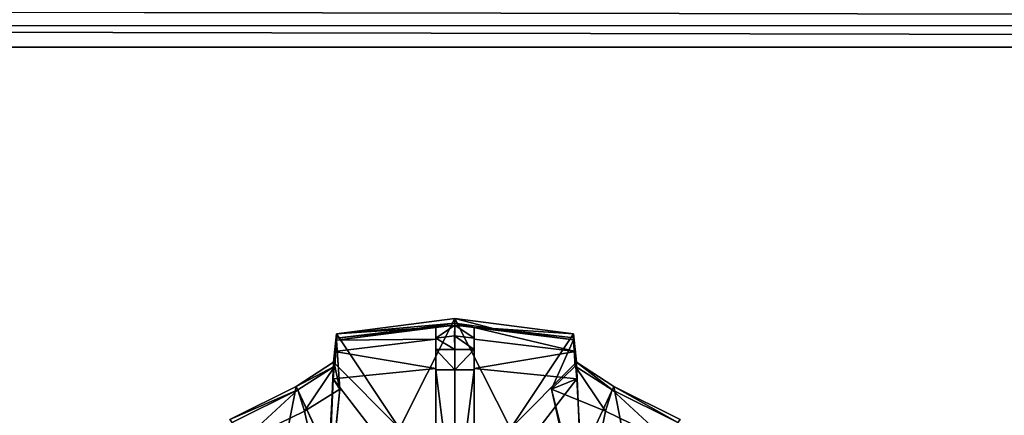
# Model space of a CAD drawing. Extents: x 0 to 22.9, y 0 to 20.5.
# Tile 47 of 233: x 7.2 to 9.4, y 2.7 to 3.5. Entities that reach past the tile are written whole.
import ezdxf

# ---------------------------------------------------------------- set-up
doc = ezdxf.new("R2010")
doc.units = 0
doc.header["$MEASUREMENT"] = 0
doc.layers.get('0').update_dxf_attribs({"color": 13, "linetype": 'CONTINUOUS'})
doc.layers.add('GALVANIZED_METAL', color=252, linetype='CONTINUOUS')
doc.layers.add('STAINLESS_STEEL', color=251, linetype='CONTINUOUS')

# ---------------------------------------------------------------- blocks, each defined once
blk = doc.blocks.new('NGM5458UC_TRADECAD_DXF')
at = {"layer": 'STAINLESS_STEEL', "color": 0}
for p, q in [((22.4633, 3.5181, 1.9893), (0.5985, 3.5175, 1.9892)), ((22.4633, 3.5181, 1.9893), (0.5985, 3.5175, 1.9892)), ((22.5087, 3.4716, 1.9807), (0.5938, 3.4716, 1.9807)), ((22.5087, 3.4716, 1.9807), (0.5938, 3.4716, 1.9807)), ((8.1815, 2.8881, 2.2887), (7.9267, 2.8546, 2.2887)), ((8.1815, 2.8881, 2.2887), (7.9267, 2.8546, 2.2887)), ((8.1815, 2.8782, 2.502), (8.0996, 2.8663, 2.502)), ((8.1815, 2.8782, 2.502), (8.0996, 2.8663, 2.502)), ((8.4363, 2.8546, 2.2887), (8.1815, 2.8881, 2.2887)), ((8.1815, 2.8881, 2.2887), (8.1815, 2.6564, 2.2887)), ((8.1815, 2.8881, 2.2887), (8.1815, 2.6564, 2.2887)), ((8.4363, 2.8546, 2.2887), (8.1815, 2.8881, 2.2887)), ((8.1815, 2.8782, 2.502), (8.1815, 2.8881, 2.2887)), ((8.1815, 2.8782, 2.502), (8.1815, 2.8881, 2.2887)), ((8.2634, 2.8663, 2.502), (8.1815, 2.8782, 2.502)), ((8.1815, 2.8736, 2.5418), (8.1815, 2.8782, 2.502)), ((8.2634, 2.8663, 2.502), (8.1815, 2.8782, 2.502)), ((8.1815, 2.8736, 2.5418), (8.1815, 2.8782, 2.502)), ((8.1405, 2.8685, 2.5418), (7.9267, 2.8416, 2.5418)), ((8.1405, 2.8685, 2.5418), (7.9267, 2.8416, 2.5418)), ((7.9267, 2.8458, 2.502), (8.0996, 2.8663, 2.502)), ((8.0996, 2.8663, 2.502), (7.9267, 2.8546, 2.2887)), ((8.0996, 2.8663, 2.502), (7.9267, 2.8546, 2.2887)), ((7.9267, 2.8458, 2.502), (8.0996, 2.8663, 2.502)), ((8.0996, 2.8663, 2.502), (8.1405, 2.8685, 2.5418)), ((8.0996, 2.8663, 2.502), (8.1405, 2.8685, 2.5418)), ((8.1405, 2.8685, 2.5418), (8.1815, 2.8736, 2.5418)), ((8.1405, 2.8685, 2.5418), (8.1815, 2.8736, 2.5418)), ((8.1405, 2.8685, 2.5418), (8.1405, 2.8431, 3.2788)), ((8.1405, 2.8458, 2.5418), (8.1405, 2.8685, 2.5418)), ((8.1405, 2.8458, 2.5418), (8.1405, 2.8685, 2.5418)), ((8.1405, 2.8685, 2.5418), (8.1405, 2.8431, 3.2788)), ((8.1815, 2.8736, 2.5418), (8.1807, 2.8509, 2.5418)), ((8.1815, 2.8736, 2.5418), (8.1807, 2.8509, 2.5418)), ((8.1815, 2.8736, 2.5418), (8.2225, 2.8685, 2.5418)), ((8.1815, 2.8736, 2.5418), (8.2225, 2.8685, 2.5418)), ((8.2225, 2.8685, 2.5418), (8.4363, 2.8418, 2.5418)), ((8.2225, 2.8431, 3.2788), (8.2225, 2.8685, 2.5418)), ((8.2225, 2.8459, 2.5418), (8.2225, 2.8685, 2.5418)), ((8.2225, 2.8431, 3.2788), (8.2225, 2.8685, 2.5418)), ((8.2225, 2.8459, 2.5418), (8.2225, 2.8685, 2.5418)), ((8.2225, 2.8685, 2.5418), (8.4363, 2.8418, 2.5418)), ((8.2225, 2.8685, 2.5418), (8.2634, 2.8663, 2.502)), ((8.2225, 2.8685, 2.5418), (8.2634, 2.8663, 2.502)), ((8.4363, 2.8546, 2.2887), (8.2634, 2.8663, 2.502)), ((8.4363, 2.846, 2.502), (8.2634, 2.8663, 2.502)), ((8.4363, 2.8546, 2.2887), (8.2634, 2.8663, 2.502)), ((8.4363, 2.846, 2.502), (8.2634, 2.8663, 2.502)), ((7.9267, 2.8546, 2.2887), (7.9201, 2.7938, 2.2887)), ((7.9267, 2.8546, 2.2887), (7.9201, 2.7938, 2.2887)), ((8.1405, 2.8431, 3.2788), (7.9223, 2.8169, 3.2788)), ((8.1405, 2.8431, 3.2788), (7.9223, 2.8169, 3.2788)), ((7.9223, 2.8169, 3.2788), (7.9267, 2.8416, 2.5418)), ((7.9223, 2.8169, 3.2788), (7.9267, 2.8416, 2.5418)), ((7.923, 2.7854, 2.502), (7.9267, 2.8458, 2.502)), ((7.923, 2.7854, 2.502), (7.9267, 2.8458, 2.502)), ((8.0625, 2.6515, 2.2887), (7.9267, 2.8546, 2.2887)), ((8.0625, 2.6515, 2.2887), (7.9267, 2.8546, 2.2887)), ((7.9267, 2.8546, 2.2887), (7.9267, 2.8458, 2.502)), ((7.9267, 2.8546, 2.2887), (7.9267, 2.8458, 2.502)), ((7.9267, 2.8458, 2.502), (7.9267, 2.8416, 2.5418)), ((7.9267, 2.8458, 2.502), (7.9267, 2.8416, 2.5418)), ((7.9267, 2.8416, 2.5418), (7.9338, 2.7361, 2.5423)), ((7.9267, 2.8416, 2.5418), (7.9338, 2.7361, 2.5423)), ((8.1405, 2.8431, 3.2788), (8.1403, 2.7802, 3.2786)), ((8.1405, 2.8431, 3.2788), (8.1403, 2.7802, 3.2786)), ((8.1405, 2.8458, 2.5418), (8.1807, 2.8509, 2.5418)), ((8.1405, 2.8458, 2.5418), (8.1807, 2.8509, 2.5418)), ((8.1405, 2.8214, 3.2791), (8.1405, 2.8458, 2.5418)), ((8.1405, 2.8214, 3.2791), (8.1405, 2.8458, 2.5418)), ((8.1405, 2.8214, 3.2791), (8.1405, 2.8431, 3.2788)), ((8.1405, 2.8214, 3.2791), (8.1405, 2.8431, 3.2788)), ((8.2225, 2.8459, 2.5418), (8.1807, 2.8509, 2.5418)), ((8.1807, 2.8509, 2.5418), (8.1815, 2.8214, 3.2791)), ((8.2225, 2.8459, 2.5418), (8.1807, 2.8509, 2.5418)), ((8.1807, 2.8509, 2.5418), (8.1815, 2.8214, 3.2791)), ((8.2225, 2.8214, 3.2791), (8.2225, 2.8459, 2.5418)), ((8.2225, 2.8214, 3.2791), (8.2225, 2.8459, 2.5418)), ((8.4407, 2.8169, 3.2788), (8.2225, 2.8431, 3.2788)), ((8.2227, 2.7802, 3.2786), (8.2225, 2.8431, 3.2788)), ((8.4407, 2.8169, 3.2788), (8.2225, 2.8431, 3.2788)), ((8.2225, 2.8431, 3.2788), (8.2225, 2.8214, 3.2791)), ((8.2225, 2.8431, 3.2788), (8.2225, 2.8214, 3.2791)), ((8.2227, 2.7802, 3.2786), (8.2225, 2.8431, 3.2788)), ((8.3005, 2.6515, 2.2887), (8.4363, 2.8546, 2.2887)), ((8.3005, 2.6515, 2.2887), (8.4363, 2.8546, 2.2887)), ((8.4363, 2.8418, 2.5418), (8.3887, 2.7362, 2.5423)), ((8.4363, 2.8418, 2.5418), (8.3887, 2.7362, 2.5423)), ((8.4429, 2.7938, 2.2887), (8.4363, 2.8546, 2.2887)), ((8.4363, 2.8546, 2.2887), (8.4363, 2.846, 2.502)), ((8.4363, 2.8546, 2.2887), (8.4363, 2.846, 2.502)), ((8.4429, 2.7938, 2.2887), (8.4363, 2.8546, 2.2887)), ((8.4363, 2.846, 2.502), (8.44, 2.7855, 2.502)), ((8.4363, 2.8418, 2.5418), (8.4363, 2.846, 2.502)), ((8.4363, 2.846, 2.502), (8.44, 2.7855, 2.502)), ((8.4363, 2.8418, 2.5418), (8.4363, 2.846, 2.502)), ((8.4363, 2.8418, 2.5418), (8.4407, 2.8169, 3.2788)), ((8.4363, 2.8418, 2.5418), (8.4407, 2.8169, 3.2788)), ((7.9223, 2.8169, 3.2788), (7.9194, 2.7579, 3.2786)), ((7.9223, 2.8169, 3.2788), (7.9194, 2.7579, 3.2786)), ((8.1403, 2.7776, 3.279), (8.1405, 2.8214, 3.2791)), ((8.1403, 2.7776, 3.279), (8.1405, 2.8214, 3.2791)), ((8.1815, 2.8214, 3.2791), (8.1405, 2.8214, 3.2791)), ((8.1815, 2.8214, 3.2791), (8.1405, 2.8214, 3.2791)), ((8.1815, 2.8214, 3.2791), (8.1815, 2.7776, 3.279)), ((8.1815, 2.8214, 3.2791), (8.2225, 2.8214, 3.2791)), ((8.1815, 2.8214, 3.2791), (8.1815, 2.7776, 3.279)), ((8.1815, 2.8214, 3.2791), (8.2225, 2.8214, 3.2791)), ((8.2227, 2.7776, 3.279), (8.2225, 2.8214, 3.2791)), ((8.2227, 2.7776, 3.279), (8.2225, 2.8214, 3.2791)), ((8.4407, 2.8169, 3.2788), (8.4436, 2.7579, 3.2786)), ((8.4407, 2.8169, 3.2788), (8.4436, 2.7579, 3.2786)), ((7.9201, 2.7938, 2.2887), (7.8402, 2.7418, 2.2887)), ((7.9201, 2.7938, 2.2887), (7.8402, 2.7418, 2.2887)), ((7.9201, 2.7938, 2.2887), (8.0625, 2.6515, 2.2887)), ((7.9201, 2.7938, 2.2887), (8.0625, 2.6515, 2.2887)), ((7.9201, 2.7938, 2.2887), (7.923, 2.7854, 2.502)), ((7.9201, 2.7938, 2.2887), (7.923, 2.7854, 2.502)), ((8.3005, 2.6515, 2.2887), (8.4429, 2.7938, 2.2887)), ((8.3005, 2.6515, 2.2887), (8.4429, 2.7938, 2.2887)), ((8.44, 2.7855, 2.502), (8.4429, 2.7938, 2.2887)), ((8.44, 2.7855, 2.502), (8.4429, 2.7938, 2.2887)), ((8.5228, 2.7418, 2.2887), (8.4429, 2.7938, 2.2887)), ((8.5228, 2.7418, 2.2887), (8.4429, 2.7938, 2.2887)), ((7.923, 2.7854, 2.502), (7.8439, 2.7342, 2.502)), ((7.923, 2.7854, 2.502), (7.8439, 2.7342, 2.502)), ((7.9194, 2.7579, 3.2786), (8.1403, 2.7802, 3.2786)), ((7.9194, 2.7579, 3.2786), (8.1403, 2.7802, 3.2786)), ((7.9338, 2.7361, 2.5423), (7.923, 2.7854, 2.502)), ((7.9338, 2.7361, 2.5423), (7.923, 2.7854, 2.502)), ((8.1403, 2.7802, 3.2786), (8.1401, 2.4714, 3.2787)), ((8.1403, 2.7802, 3.2786), (8.1401, 2.4714, 3.2787)), ((8.1401, 2.4689, 3.2791), (8.1403, 2.7776, 3.279)), ((8.1401, 2.4689, 3.2791), (8.1403, 2.7776, 3.279)), ((8.1403, 2.7802, 3.2786), (8.1403, 2.7776, 3.279)), ((8.1403, 2.7802, 3.2786), (8.1403, 2.7776, 3.279)), ((8.1403, 2.7776, 3.279), (8.1815, 2.7776, 3.279)), ((8.1403, 2.7776, 3.279), (8.1815, 2.7776, 3.279)), ((8.1815, 2.7776, 3.279), (8.1815, 2.4526, 3.2791)), ((8.2227, 2.7776, 3.279), (8.1815, 2.7776, 3.279)), ((8.2227, 2.7776, 3.279), (8.1815, 2.7776, 3.279)), ((8.1815, 2.7776, 3.279), (8.1815, 2.4526, 3.2791)), ((8.2229, 2.4714, 3.2787), (8.2227, 2.7802, 3.2786)), ((8.2227, 2.7802, 3.2786), (8.4436, 2.7579, 3.2786)), ((8.2227, 2.7802, 3.2786), (8.4436, 2.7579, 3.2786)), ((8.2227, 2.7776, 3.279), (8.2227, 2.7802, 3.2786)), ((8.2229, 2.4714, 3.2787), (8.2227, 2.7802, 3.2786)), ((8.2227, 2.7776, 3.279), (8.2227, 2.7802, 3.2786)), ((8.2229, 2.4689, 3.2791), (8.2227, 2.7776, 3.279)), ((8.2229, 2.4689, 3.2791), (8.2227, 2.7776, 3.279)), ((8.44, 2.7855, 2.502), (8.3887, 2.7362, 2.5423)), ((8.44, 2.7855, 2.502), (8.3887, 2.7362, 2.5423)), ((8.5191, 2.7342, 2.502), (8.44, 2.7855, 2.502)), ((8.5191, 2.7342, 2.502), (8.44, 2.7855, 2.502)), ((7.9028, 2.452, 3.2789), (7.9194, 2.7579, 3.2786)), ((7.9028, 2.452, 3.2789), (7.9194, 2.7579, 3.2786)), ((7.9338, 2.7361, 2.5423), (7.9194, 2.7579, 3.2786)), ((7.9338, 2.7361, 2.5423), (7.9194, 2.7579, 3.2786)), ((8.4436, 2.7579, 3.2786), (8.3887, 2.7362, 2.5423)), ((8.4436, 2.7579, 3.2786), (8.3887, 2.7362, 2.5423)), ((8.4602, 2.452, 3.2789), (8.4436, 2.7579, 3.2786)), ((8.4602, 2.452, 3.2789), (8.4436, 2.7579, 3.2786)), ((7.8402, 2.7418, 2.2887), (7.6974, 2.6709, 2.2887)), ((7.8402, 2.7418, 2.2887), (7.6974, 2.6709, 2.2887)), ((7.8439, 2.7342, 2.502), (7.7026, 2.6639, 2.502)), ((7.8439, 2.7342, 2.502), (7.7026, 2.6639, 2.502)), ((7.9115, 2.5875, 2.2887), (7.8402, 2.7418, 2.2887)), ((7.9115, 2.5875, 2.2887), (7.8402, 2.7418, 2.2887)), ((7.8439, 2.7342, 2.502), (7.8402, 2.7418, 2.2887)), ((7.8439, 2.7342, 2.502), (7.8402, 2.7418, 2.2887)), ((7.8581, 2.6882, 2.5423), (7.8439, 2.7342, 2.502)), ((7.8581, 2.6882, 2.5423), (7.8439, 2.7342, 2.502)), ((7.9338, 2.7361, 2.5423), (7.8581, 2.6882, 2.5423)), ((7.9338, 2.7361, 2.5423), (7.8581, 2.6882, 2.5423)), ((7.9076, 2.4683, 2.5423), (7.9338, 2.7361, 2.5423)), ((7.9076, 2.4683, 2.5423), (7.9338, 2.7361, 2.5423)), ((8.3887, 2.7362, 2.5423), (8.4554, 2.4381, 2.5423)), ((8.5049, 2.6883, 2.5423), (8.3887, 2.7362, 2.5423)), ((8.3887, 2.7362, 2.5423), (8.4554, 2.4381, 2.5423)), ((8.5049, 2.6883, 2.5423), (8.3887, 2.7362, 2.5423)), ((8.4516, 2.5875, 2.2887), (8.5228, 2.7418, 2.2887)), ((8.4516, 2.5875, 2.2887), (8.5228, 2.7418, 2.2887)), ((8.5049, 2.6883, 2.5423), (8.5191, 2.7342, 2.502)), ((8.5049, 2.6883, 2.5423), (8.5191, 2.7342, 2.502)), ((8.5228, 2.7418, 2.2887), (8.5191, 2.7342, 2.502)), ((8.5228, 2.7418, 2.2887), (8.5191, 2.7342, 2.502)), ((8.5191, 2.7342, 2.502), (8.6604, 2.664, 2.502)), ((8.5191, 2.7342, 2.502), (8.6604, 2.664, 2.502)), ((8.6656, 2.6709, 2.2887), (8.5228, 2.7418, 2.2887)), ((8.6656, 2.6709, 2.2887), (8.5228, 2.7418, 2.2887)), ((7.8581, 2.6882, 2.5423), (7.7227, 2.6224, 2.5423)), ((7.8581, 2.6882, 2.5423), (7.7227, 2.6224, 2.5423)), ((8.6403, 2.6225, 2.5423), (8.5049, 2.6883, 2.5423)), ((8.6403, 2.6225, 2.5423), (8.5049, 2.6883, 2.5423))]:
    blk.add_line(p, q, dxfattribs=at)
at = {"layer": 'GALVANIZED_METAL', "color": 0}
mesh = blk.add_polyface(dxfattribs=at)
corners = [(22.2899, 0.579), (0.6671, 18.884), (0.6671, 0.9145), (22.2899, 18.884)]
mesh.append_faces([[corners[k] for k in face] for face in [(0, 1, 2), (1, 0, 3)]], dxfattribs={"vtx0": -1, "color": 0})
at = {"layer": 'STAINLESS_STEEL', "color": 0}
mesh = blk.add_polyface(dxfattribs=at)
corners = [(0.6128, 3.5591, 2.0148), (22.4633, 3.5181, 1.9893), (0.5985, 3.5175, 1.9892), (22.4255, 3.5593, 2.015)]
mesh.append_faces([[corners[k] for k in face] for face in [(0, 1, 2), (1, 0, 3)]], dxfattribs={"vtx0": -1, "color": 0})
mesh = blk.add_polyface(dxfattribs=at)
corners = [(0.5985, 3.5175, 1.9892), (22.5087, 3.4716, 1.9807), (0.5938, 3.4716, 1.9807), (22.4633, 3.5181, 1.9893)]
mesh.append_faces([[corners[k] for k in face] for face in [(0, 1, 2), (1, 0, 3)]], dxfattribs={"vtx0": -1, "color": 0})
mesh = blk.add_polyface(dxfattribs=at)
corners = [(0.5938, 3.4716, 1.9807), (22.8256, 0.0815, 1.9807), (0.0798, 0.0797, 1.9807), (22.5087, 3.4716, 1.9807)]
mesh.append_faces([[corners[k] for k in face] for face in [(0, 1, 2), (1, 0, 3)]], dxfattribs={"vtx0": -1, "color": 0})
mesh = blk.add_polyface(dxfattribs=at)
corners = [(8.0625, 2.6515, 2.2887), (8.1815, 2.8881, 2.2887), (7.9267, 2.8546, 2.2887), (8.1815, 2.6564, 2.2887)]
mesh.append_faces([[corners[k] for k in face] for face in [(0, 1, 2), (1, 0, 3)]], dxfattribs={"vtx0": -1, "color": 0})
mesh = blk.add_polyface(dxfattribs=at)
corners = [(8.1815, 2.8782, 2.502), (7.9267, 2.8546, 2.2887), (8.1815, 2.8881, 2.2887), (8.0996, 2.8663, 2.502)]
mesh.append_faces([[corners[k] for k in face] for face in [(0, 1, 2), (1, 0, 3)]], dxfattribs={"vtx0": -1, "color": 0})
mesh = blk.add_polyface(dxfattribs=at)
corners = [(8.1815, 2.8736, 2.5418), (8.0996, 2.8663, 2.502), (8.1815, 2.8782, 2.502), (8.1405, 2.8685, 2.5418)]
mesh.append_faces([[corners[k] for k in face] for face in [(0, 1, 2), (1, 0, 3)]], dxfattribs={"vtx0": -1, "color": 0})
mesh = blk.add_polyface(dxfattribs=at)
corners = [(8.3005, 2.6515, 2.2887), (8.1815, 2.8881, 2.2887), (8.1815, 2.6564, 2.2887), (8.4363, 2.8546, 2.2887)]
mesh.append_faces([[corners[k] for k in face] for face in [(0, 1, 2), (1, 0, 3)]], dxfattribs={"vtx0": -1, "color": 0})
mesh = blk.add_polyface(dxfattribs=at)
corners = [(8.2634, 2.8663, 2.502), (8.1815, 2.8881, 2.2887), (8.4363, 2.8546, 2.2887), (8.1815, 2.8782, 2.502)]
mesh.append_faces([[corners[k] for k in face] for face in [(0, 1, 2), (1, 0, 3)]], dxfattribs={"vtx0": -1, "color": 0})
mesh = blk.add_polyface(dxfattribs=at)
corners = [(8.2225, 2.8685, 2.5418), (8.1815, 2.8782, 2.502), (8.2634, 2.8663, 2.502), (8.1815, 2.8736, 2.5418)]
mesh.append_faces([[corners[k] for k in face] for face in [(0, 1, 2), (1, 0, 3)]], dxfattribs={"vtx0": -1, "color": 0})
mesh = blk.add_polyface(dxfattribs=at)
corners = [(8.1405, 2.8431, 3.2788), (7.9267, 2.8416, 2.5418), (8.1405, 2.8685, 2.5418), (7.9223, 2.8169, 3.2788)]
mesh.append_faces([[corners[k] for k in face] for face in [(0, 1, 2), (1, 0, 3)]], dxfattribs={"vtx0": -1, "color": 0})
mesh = blk.add_polyface(dxfattribs=at)
corners = [(8.1405, 2.8685, 2.5418), (7.9267, 2.8458, 2.502), (8.0996, 2.8663, 2.502), (7.9267, 2.8416, 2.5418)]
mesh.append_faces([[corners[k] for k in face] for face in [(0, 1, 2), (1, 0, 3)]], dxfattribs={"vtx0": -1, "color": 0})
mesh = blk.add_polyface(dxfattribs=at)
corners = [(7.9267, 2.8458, 2.502), (7.9267, 2.8546, 2.2887), (8.0996, 2.8663, 2.502)]
mesh.append_faces([[corners[k] for k in face] for face in [(0, 1, 2)]], dxfattribs={"color": 0})
mesh = blk.add_polyface(dxfattribs=at)
corners = [(8.1815, 2.8736, 2.5418), (8.1405, 2.8458, 2.5418), (8.1405, 2.8685, 2.5418), (8.1807, 2.8509, 2.5418)]
mesh.append_faces([[corners[k] for k in face] for face in [(0, 1, 2), (1, 0, 3)]], dxfattribs={"vtx0": -1, "color": 0})
mesh = blk.add_polyface(dxfattribs=at)
corners = [(8.1405, 2.8431, 3.2788), (8.1405, 2.8458, 2.5418), (8.1405, 2.8214, 3.2791), (8.1405, 2.8685, 2.5418)]
mesh.append_faces([[corners[k] for k in face] for face in [(0, 1, 2), (1, 0, 3)]], dxfattribs={"vtx0": -1, "color": 0})
mesh = blk.add_polyface(dxfattribs=at)
corners = [(8.1815, 2.8736, 2.5418), (8.2225, 2.8459, 2.5418), (8.1807, 2.8509, 2.5418), (8.2225, 2.8685, 2.5418)]
mesh.append_faces([[corners[k] for k in face] for face in [(0, 1, 2), (1, 0, 3)]], dxfattribs={"vtx0": -1, "color": 0})
mesh = blk.add_polyface(dxfattribs=at)
corners = [(8.4407, 2.8169, 3.2788), (8.2225, 2.8685, 2.5418), (8.4363, 2.8418, 2.5418), (8.2225, 2.8431, 3.2788)]
mesh.append_faces([[corners[k] for k in face] for face in [(0, 1, 2), (1, 0, 3)]], dxfattribs={"vtx0": -1, "color": 0})
mesh = blk.add_polyface(dxfattribs=at)
corners = [(8.2225, 2.8459, 2.5418), (8.2225, 2.8431, 3.2788), (8.2225, 2.8214, 3.2791), (8.2225, 2.8685, 2.5418)]
mesh.append_faces([[corners[k] for k in face] for face in [(0, 1, 2), (1, 0, 3)]], dxfattribs={"vtx0": -1, "color": 0})
mesh = blk.add_polyface(dxfattribs=at)
corners = [(8.4363, 2.8418, 2.5418), (8.2634, 2.8663, 2.502), (8.4363, 2.846, 2.502), (8.2225, 2.8685, 2.5418)]
mesh.append_faces([[corners[k] for k in face] for face in [(0, 1, 2), (1, 0, 3)]], dxfattribs={"vtx0": -1, "color": 0})
mesh = blk.add_polyface(dxfattribs=at)
corners = [(8.2634, 2.8663, 2.502), (8.4363, 2.8546, 2.2887), (8.4363, 2.846, 2.502)]
mesh.append_faces([[corners[k] for k in face] for face in [(0, 1, 2)]], dxfattribs={"color": 0})
mesh = blk.add_polyface(dxfattribs=at)
corners = [(7.9223, 2.8169, 3.2788), (8.1403, 2.7802, 3.2786), (7.9194, 2.7579, 3.2786), (8.1405, 2.8431, 3.2788)]
mesh.append_faces([[corners[k] for k in face] for face in [(0, 1, 2), (1, 0, 3)]], dxfattribs={"vtx0": -1, "color": 0})
mesh = blk.add_polyface(dxfattribs=at)
corners = [(7.9267, 2.8416, 2.5418), (7.9194, 2.7579, 3.2786), (7.9338, 2.7361, 2.5423)]
mesh.append_faces([[corners[k] for k in face] for face in [(0, 1, 2)]], dxfattribs={"color": 0})
mesh = blk.add_polyface(dxfattribs=at)
corners = [(7.9267, 2.8416, 2.5418), (7.9223, 2.8169, 3.2788), (7.9194, 2.7579, 3.2786)]
mesh.append_faces([[corners[k] for k in face] for face in [(0, 1, 2)]], dxfattribs={"color": 0})
mesh = blk.add_polyface(dxfattribs=at)
corners = [(8.0625, 2.6515, 2.2887), (7.9267, 2.8546, 2.2887), (7.9201, 2.7938, 2.2887)]
mesh.append_faces([[corners[k] for k in face] for face in [(0, 1, 2)]], dxfattribs={"color": 0})
mesh = blk.add_polyface(dxfattribs=at)
corners = [(7.9201, 2.7938, 2.2887), (7.9267, 2.8458, 2.502), (7.923, 2.7854, 2.502), (7.9267, 2.8546, 2.2887)]
mesh.append_faces([[corners[k] for k in face] for face in [(0, 1, 2), (1, 0, 3)]], dxfattribs={"vtx0": -1, "color": 0})
mesh = blk.add_polyface(dxfattribs=at)
corners = [(7.9267, 2.8458, 2.502), (7.9267, 2.8416, 2.5418), (7.923, 2.7854, 2.502)]
mesh.append_faces([[corners[k] for k in face] for face in [(0, 1, 2)]], dxfattribs={"color": 0})
mesh = blk.add_polyface(dxfattribs=at)
corners = [(7.9267, 2.8416, 2.5418), (7.9338, 2.7361, 2.5423), (7.923, 2.7854, 2.502)]
mesh.append_faces([[corners[k] for k in face] for face in [(0, 1, 2)]], dxfattribs={"color": 0})
mesh = blk.add_polyface(dxfattribs=at)
corners = [(8.1403, 2.7802, 3.2786), (8.1405, 2.8214, 3.2791), (8.1403, 2.7776, 3.279), (8.1405, 2.8431, 3.2788)]
mesh.append_faces([[corners[k] for k in face] for face in [(0, 1, 2), (1, 0, 3)]], dxfattribs={"vtx0": -1, "color": 0})
mesh = blk.add_polyface(dxfattribs=at)
corners = [(8.1815, 2.8214, 3.2791), (8.1405, 2.8458, 2.5418), (8.1807, 2.8509, 2.5418)]
mesh.append_faces([[corners[k] for k in face] for face in [(0, 1, 2)]], dxfattribs={"color": 0})
mesh = blk.add_polyface(dxfattribs=at)
corners = [(8.1405, 2.8214, 3.2791), (8.1405, 2.8458, 2.5418), (8.1815, 2.8214, 3.2791)]
mesh.append_faces([[corners[k] for k in face] for face in [(0, 1, 2)]], dxfattribs={"color": 0})
mesh = blk.add_polyface(dxfattribs=at)
corners = [(8.2225, 2.8214, 3.2791), (8.1807, 2.8509, 2.5418), (8.2225, 2.8459, 2.5418)]
mesh.append_faces([[corners[k] for k in face] for face in [(0, 1, 2)]], dxfattribs={"color": 0})
mesh = blk.add_polyface(dxfattribs=at)
corners = [(8.1815, 2.8214, 3.2791), (8.1807, 2.8509, 2.5418), (8.2225, 2.8214, 3.2791)]
mesh.append_faces([[corners[k] for k in face] for face in [(0, 1, 2)]], dxfattribs={"color": 0})
mesh = blk.add_polyface(dxfattribs=at)
corners = [(8.4407, 2.8169, 3.2788), (8.2227, 2.7802, 3.2786), (8.2225, 2.8431, 3.2788), (8.4436, 2.7579, 3.2786)]
mesh.append_faces([[corners[k] for k in face] for face in [(0, 1, 2), (1, 0, 3)]], dxfattribs={"vtx0": -1, "color": 0})
mesh = blk.add_polyface(dxfattribs=at)
corners = [(8.2225, 2.8214, 3.2791), (8.2227, 2.7802, 3.2786), (8.2227, 2.7776, 3.279), (8.2225, 2.8431, 3.2788)]
mesh.append_faces([[corners[k] for k in face] for face in [(0, 1, 2), (1, 0, 3)]], dxfattribs={"vtx0": -1, "color": 0})
mesh = blk.add_polyface(dxfattribs=at)
corners = [(8.4429, 2.7938, 2.2887), (8.4363, 2.8546, 2.2887), (8.3005, 2.6515, 2.2887)]
mesh.append_faces([[corners[k] for k in face] for face in [(0, 1, 2)]], dxfattribs={"color": 0})
mesh = blk.add_polyface(dxfattribs=at)
corners = [(8.4363, 2.8418, 2.5418), (8.3887, 2.7362, 2.5423), (8.4436, 2.7579, 3.2786)]
mesh.append_faces([[corners[k] for k in face] for face in [(0, 1, 2)]], dxfattribs={"color": 0})
mesh = blk.add_polyface(dxfattribs=at)
corners = [(8.4363, 2.8418, 2.5418), (8.44, 2.7855, 2.502), (8.3887, 2.7362, 2.5423)]
mesh.append_faces([[corners[k] for k in face] for face in [(0, 1, 2)]], dxfattribs={"color": 0})
mesh = blk.add_polyface(dxfattribs=at)
corners = [(8.4363, 2.846, 2.502), (8.4429, 2.7938, 2.2887), (8.44, 2.7855, 2.502), (8.4363, 2.8546, 2.2887)]
mesh.append_faces([[corners[k] for k in face] for face in [(0, 1, 2), (1, 0, 3)]], dxfattribs={"vtx0": -1, "color": 0})
mesh = blk.add_polyface(dxfattribs=at)
corners = [(8.4363, 2.846, 2.502), (8.44, 2.7855, 2.502), (8.4363, 2.8418, 2.5418)]
mesh.append_faces([[corners[k] for k in face] for face in [(0, 1, 2)]], dxfattribs={"color": 0})
mesh = blk.add_polyface(dxfattribs=at)
corners = [(8.4363, 2.8418, 2.5418), (8.4436, 2.7579, 3.2786), (8.4407, 2.8169, 3.2788)]
mesh.append_faces([[corners[k] for k in face] for face in [(0, 1, 2)]], dxfattribs={"color": 0})
mesh = blk.add_polyface(dxfattribs=at)
corners = [(8.1405, 2.8214, 3.2791), (8.1815, 2.7776, 3.279), (8.1403, 2.7776, 3.279), (8.1815, 2.8214, 3.2791)]
mesh.append_faces([[corners[k] for k in face] for face in [(0, 1, 2), (1, 0, 3)]], dxfattribs={"vtx0": -1, "color": 0})
mesh = blk.add_polyface(dxfattribs=at)
corners = [(8.2225, 2.8214, 3.2791), (8.1815, 2.7776, 3.279), (8.1815, 2.8214, 3.2791), (8.2227, 2.7776, 3.279)]
mesh.append_faces([[corners[k] for k in face] for face in [(0, 1, 2), (1, 0, 3)]], dxfattribs={"vtx0": -1, "color": 0})
mesh = blk.add_polyface(dxfattribs=at)
corners = [(7.9115, 2.5875, 2.2887), (7.9201, 2.7938, 2.2887), (7.8402, 2.7418, 2.2887), (8.0625, 2.6515, 2.2887)]
mesh.append_faces([[corners[k] for k in face] for face in [(0, 1, 2), (1, 0, 3)]], dxfattribs={"vtx0": -1, "color": 0})
mesh = blk.add_polyface(dxfattribs=at)
corners = [(7.923, 2.7854, 2.502), (7.8402, 2.7418, 2.2887), (7.9201, 2.7938, 2.2887), (7.8439, 2.7342, 2.502)]
mesh.append_faces([[corners[k] for k in face] for face in [(0, 1, 2), (1, 0, 3)]], dxfattribs={"vtx0": -1, "color": 0})
mesh = blk.add_polyface(dxfattribs=at)
corners = [(8.4516, 2.5875, 2.2887), (8.4429, 2.7938, 2.2887), (8.3005, 2.6515, 2.2887), (8.5228, 2.7418, 2.2887)]
mesh.append_faces([[corners[k] for k in face] for face in [(0, 1, 2), (1, 0, 3)]], dxfattribs={"vtx0": -1, "color": 0})
mesh = blk.add_polyface(dxfattribs=at)
corners = [(8.5191, 2.7342, 2.502), (8.4429, 2.7938, 2.2887), (8.5228, 2.7418, 2.2887), (8.44, 2.7855, 2.502)]
mesh.append_faces([[corners[k] for k in face] for face in [(0, 1, 2), (1, 0, 3)]], dxfattribs={"vtx0": -1, "color": 0})
mesh = blk.add_polyface(dxfattribs=at)
corners = [(7.923, 2.7854, 2.502), (7.8581, 2.6882, 2.5423), (7.8439, 2.7342, 2.502), (7.9338, 2.7361, 2.5423)]
mesh.append_faces([[corners[k] for k in face] for face in [(0, 1, 2), (1, 0, 3)]], dxfattribs={"vtx0": -1, "color": 0})
mesh = blk.add_polyface(dxfattribs=at)
corners = [(7.9194, 2.7579, 3.2786), (8.1401, 2.4714, 3.2787), (7.9028, 2.452, 3.2789), (8.1403, 2.7802, 3.2786)]
mesh.append_faces([[corners[k] for k in face] for face in [(0, 1, 2), (1, 0, 3)]], dxfattribs={"vtx0": -1, "color": 0})
mesh = blk.add_polyface(dxfattribs=at)
corners = [(8.1401, 2.4714, 3.2787), (8.1403, 2.7776, 3.279), (8.1401, 2.4689, 3.2791), (8.1403, 2.7802, 3.2786)]
mesh.append_faces([[corners[k] for k in face] for face in [(0, 1, 2), (1, 0, 3)]], dxfattribs={"vtx0": -1, "color": 0})
mesh = blk.add_polyface(dxfattribs=at)
corners = [(8.1403, 2.7776, 3.279), (8.1815, 2.4526, 3.2791), (8.1401, 2.4689, 3.2791), (8.1815, 2.7776, 3.279)]
mesh.append_faces([[corners[k] for k in face] for face in [(0, 1, 2), (1, 0, 3)]], dxfattribs={"vtx0": -1, "color": 0})
mesh = blk.add_polyface(dxfattribs=at)
corners = [(8.2227, 2.7776, 3.279), (8.1815, 2.4526, 3.2791), (8.1815, 2.7776, 3.279), (8.2229, 2.4689, 3.2791)]
mesh.append_faces([[corners[k] for k in face] for face in [(0, 1, 2), (1, 0, 3)]], dxfattribs={"vtx0": -1, "color": 0})
mesh = blk.add_polyface(dxfattribs=at)
corners = [(8.4436, 2.7579, 3.2786), (8.2229, 2.4714, 3.2787), (8.2227, 2.7802, 3.2786), (8.4602, 2.452, 3.2789)]
mesh.append_faces([[corners[k] for k in face] for face in [(0, 1, 2), (1, 0, 3)]], dxfattribs={"vtx0": -1, "color": 0})
mesh = blk.add_polyface(dxfattribs=at)
corners = [(8.2227, 2.7776, 3.279), (8.2229, 2.4714, 3.2787), (8.2229, 2.4689, 3.2791), (8.2227, 2.7802, 3.2786)]
mesh.append_faces([[corners[k] for k in face] for face in [(0, 1, 2), (1, 0, 3)]], dxfattribs={"vtx0": -1, "color": 0})
mesh = blk.add_polyface(dxfattribs=at)
corners = [(8.5049, 2.6883, 2.5423), (8.3887, 2.7362, 2.5423), (8.44, 2.7855, 2.502)]
mesh.append_faces([[corners[k] for k in face] for face in [(0, 1, 2)]], dxfattribs={"color": 0})
mesh = blk.add_polyface(dxfattribs=at)
corners = [(8.5191, 2.7342, 2.502), (8.5049, 2.6883, 2.5423), (8.44, 2.7855, 2.502)]
mesh.append_faces([[corners[k] for k in face] for face in [(0, 1, 2)]], dxfattribs={"color": 0})
mesh = blk.add_polyface(dxfattribs=at)
corners = [(7.9194, 2.7579, 3.2786), (7.9028, 2.452, 3.2789), (7.9076, 2.4683, 2.5423)]
mesh.append_faces([[corners[k] for k in face] for face in [(0, 1, 2)]], dxfattribs={"color": 0})
mesh = blk.add_polyface(dxfattribs=at)
corners = [(7.9194, 2.7579, 3.2786), (7.9076, 2.4683, 2.5423), (7.9338, 2.7361, 2.5423)]
mesh.append_faces([[corners[k] for k in face] for face in [(0, 1, 2)]], dxfattribs={"color": 0})
mesh = blk.add_polyface(dxfattribs=at)
corners = [(8.4436, 2.7579, 3.2786), (8.3887, 2.7362, 2.5423), (8.4602, 2.452, 3.2789)]
mesh.append_faces([[corners[k] for k in face] for face in [(0, 1, 2)]], dxfattribs={"color": 0})
mesh = blk.add_polyface(dxfattribs=at)
corners = [(7.7991, 2.5317, 2.2887), (7.8402, 2.7418, 2.2887), (7.6974, 2.6709, 2.2887), (7.9115, 2.5875, 2.2887)]
mesh.append_faces([[corners[k] for k in face] for face in [(0, 1, 2), (1, 0, 3)]], dxfattribs={"vtx0": -1, "color": 0})
mesh = blk.add_polyface(dxfattribs=at)
corners = [(7.8439, 2.7342, 2.502), (7.6974, 2.6709, 2.2887), (7.8402, 2.7418, 2.2887), (7.7026, 2.6639, 2.502)]
mesh.append_faces([[corners[k] for k in face] for face in [(0, 1, 2), (1, 0, 3)]], dxfattribs={"vtx0": -1, "color": 0})
mesh = blk.add_polyface(dxfattribs=at)
corners = [(7.8439, 2.7342, 2.502), (7.7227, 2.6224, 2.5423), (7.7026, 2.6639, 2.502), (7.8581, 2.6882, 2.5423)]
mesh.append_faces([[corners[k] for k in face] for face in [(0, 1, 2), (1, 0, 3)]], dxfattribs={"vtx0": -1, "color": 0})
mesh = blk.add_polyface(dxfattribs=at)
corners = [(7.8581, 2.6882, 2.5423), (7.9076, 2.4683, 2.5423), (7.7227, 2.6224, 2.5423), (7.9338, 2.7361, 2.5423)]
mesh.append_faces([[corners[k] for k in face] for face in [(0, 1, 2), (1, 0, 3)]], dxfattribs={"vtx0": -1, "color": 0})
mesh = blk.add_polyface(dxfattribs=at)
corners = [(8.5049, 2.6883, 2.5423), (8.4554, 2.4381, 2.5423), (8.3887, 2.7362, 2.5423), (8.6403, 2.6225, 2.5423)]
mesh.append_faces([[corners[k] for k in face] for face in [(0, 1, 2), (1, 0, 3)]], dxfattribs={"vtx0": -1, "color": 0})
mesh = blk.add_polyface(dxfattribs=at)
corners = [(8.3887, 2.7362, 2.5423), (8.4554, 2.4381, 2.5423), (8.4602, 2.452, 3.2789)]
mesh.append_faces([[corners[k] for k in face] for face in [(0, 1, 2)]], dxfattribs={"color": 0})
mesh = blk.add_polyface(dxfattribs=at)
corners = [(8.5637, 2.5319, 2.2887), (8.5228, 2.7418, 2.2887), (8.4516, 2.5875, 2.2887), (8.6656, 2.6709, 2.2887)]
mesh.append_faces([[corners[k] for k in face] for face in [(0, 1, 2), (1, 0, 3)]], dxfattribs={"vtx0": -1, "color": 0})
mesh = blk.add_polyface(dxfattribs=at)
corners = [(8.5191, 2.7342, 2.502), (8.6403, 2.6225, 2.5423), (8.5049, 2.6883, 2.5423), (8.6604, 2.664, 2.502)]
mesh.append_faces([[corners[k] for k in face] for face in [(0, 1, 2), (1, 0, 3)]], dxfattribs={"vtx0": -1, "color": 0})
mesh = blk.add_polyface(dxfattribs=at)
corners = [(8.6604, 2.664, 2.502), (8.5228, 2.7418, 2.2887), (8.6656, 2.6709, 2.2887), (8.5191, 2.7342, 2.502)]
mesh.append_faces([[corners[k] for k in face] for face in [(0, 1, 2), (1, 0, 3)]], dxfattribs={"vtx0": -1, "color": 0})

msp = doc.modelspace()

# ---------------------------------------------------------------- block references
at = {"color": 0}
msp.add_blockref('NGM5458UC_TRADECAD_DXF', (0, 0), dxfattribs=at)

doc.saveas('drawing.dxf')
